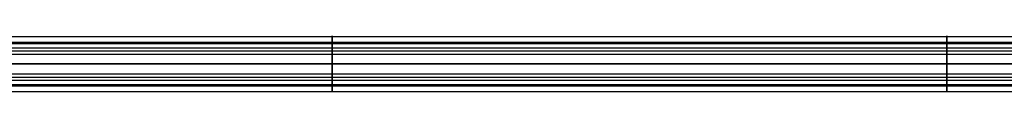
# Model space of a CAD drawing. Header units: millimetres. Extents: x -710 to 710, y 0 to 720.
# Tile 54 of 135: x -89 to 191, y 169 to 185. Entities that reach past the tile are written whole.
import ezdxf

# ---------------------------------------------------------------- set-up
doc = ezdxf.new("R2010")
doc.units = ezdxf.units.MM
doc.header["$MEASUREMENT"] = 0
doc.layers.add('IGES LEVEL 9', color=7, linetype='Continuous')

msp = doc.modelspace()

# ---------------------------------------------------------------- linework, layer by layer
at = {"layer": 'IGES LEVEL 9', "color": 255, "extrusion": (1, 0, 0)}
for centre, radius, start, end in [((177, 0), 8, 270, 90), ((177, 0), 6, 270, 90), ((177, 0, 175), 8, 270, 90), ((177, 0, 175), 6, 270, 90), ((177, 0), 8, 90, 270), ((177, 0), 6, 90, 270), ((177, 0, 175), 8, 90, 270), ((177, 0, 175), 6, 90, 270)]:
    msp.add_arc(centre, radius, start, end, dxfattribs=at)
at = {"layer": 'IGES LEVEL 9', "color": 255}
for points in [[(-350, 184.85, 1.56), (0, 184.85, 1.56), (350, 184.85, 1.56)], [(-350, 183.18, -5.08), (0, 183.18, -5.08), (350, 183.18, -5.08)], [(-350, 182.88, 1.17), (0, 182.88, 1.17), (350, 182.88, 1.17)], [(-350, 181.64, -3.81), (0, 181.64, -3.81), (350, 181.64, -3.81)], [(-350, 180.77, 7.06), (0, 180.77, 7.06), (350, 180.77, 7.06)], [(-350, 179.83, 5.29), (0, 179.83, 5.29), (350, 179.83, 5.29)], [(-350, 177, 6), (0, 177, 6), (350, 177, 6)], [(350, 177, -6), (0, 177, -6), (-350, 177, -6)], [(350, 177, 8), (0, 177, 8), (-350, 177, 8)], [(-350, 177, -8), (0, 177, -8), (350, 177, -8)], [(350, 177, -8), (0, 177, -8), (-350, 177, -8)], [(-350, 177, 8), (0, 177, 8), (350, 177, 8)], [(-350, 177, -6), (0, 177, -6), (350, 177, -6)], [(350, 177, 6), (0, 177, 6), (-350, 177, 6)], [(-350, 174.17, 5.29), (0, 174.17, 5.29), (350, 174.17, 5.29)], [(-350, 173.23, 7.06), (0, 173.23, 7.06), (350, 173.23, 7.06)], [(-350, 172.36, -3.81), (0, 172.36, -3.81), (350, 172.36, -3.81)], [(-350, 171.12, 1.17), (0, 171.12, 1.17), (350, 171.12, 1.17)], [(-350, 170.82, -5.08), (0, 170.82, -5.08), (350, 170.82, -5.08)], [(-350, 169.15, 1.56), (0, 169.15, 1.56), (350, 169.15, 1.56)]]:
    msp.add_open_spline(points, degree=2, dxfattribs=at)
at = {"layer": 'IGES LEVEL 9'}
for points in [[(350, 177, -8), (0, 177, -8), (-350, 177, -8)], [(-350, 177, 8), (0, 177, 8), (350, 177, 8)], [(350, 177, 6), (0, 177, 6), (-350, 177, 6)], [(-350, 177, -6), (0, 177, -6), (350, 177, -6)]]:
    msp.add_open_spline(points, degree=2, dxfattribs=at)

doc.saveas('drawing.dxf')
